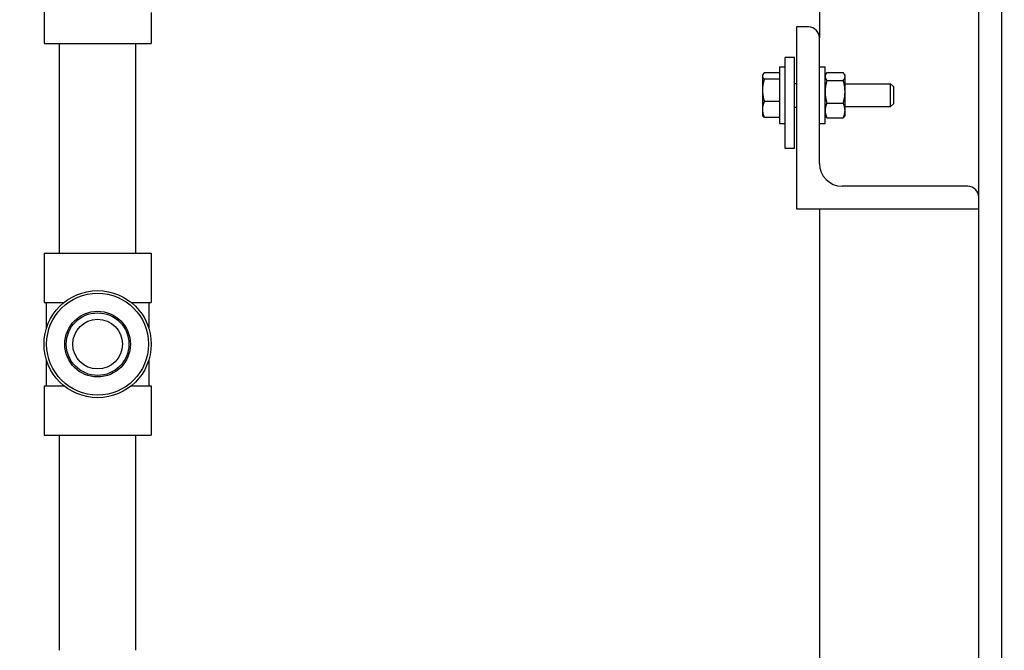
# Model space of a CAD drawing. Header units: inches. Extents: x 24 to 1128, y -69 to 748.
# Tile 64 of 256: x 141.13 to 151.95, y 232.66 to 239.6. Entities that reach past the tile are written whole.
import ezdxf

# ---------------------------------------------------------------- set-up
doc = ezdxf.new("R2010")
doc.units = ezdxf.units.IN
doc.header["$LTSCALE"] = 32
doc.header["$MEASUREMENT"] = 0
doc.layers.add('Dimension (ANSI)', color=7, linetype='Continuous', lineweight=25)
doc.layers.add('Visible (ANSI)', color=7, linetype='Continuous', lineweight=30)
doc.styles.add('Note Text (ANSI)', font='tahoma.ttf')
doc.dimstyles.new('SB Fraction-16 (ANSI)', dxfattribs={"dimscale": 32, "dimtxt": 0.125, "dimasz": 0.098425, "dimexe": 0.125, "dimexo": 0.0625, "dimgap": 0.031496, "dimtad": 0, "dimtih": 1, "dimtoh": 1, "dimdec": 4, "dimrnd": 1e-08, "dimzin": 0, "dimdsep": 46, "dimlunit": 5, "dimtxsty": 'Note Text (ANSI)', "dimcen": 0.09, "dimdle": 0.393701, "dimclrd": 256, "dimclre": 256, "dimclrt": 256, "dimadec": 0, "dimazin": 3, "dimtfac": 0.96, "dimtofl": 0, "dimtmove": 0, "dimatfit": 3, "dimfxl": 1, "dimfrac": 2, "dimtolj": 1, "dimtzin": 12, "dimlwd": -1, "dimlwe": -1, "dimarcsym": 0})

# ---------------------------------------------------------------- blocks, each defined once
blk = doc.blocks.new('*D15')
at = {"layer": 'Defpoints', "color": 0, "transparency": 16777216}
for p in [(159.29, 460.484), (67.957, 170.772), (125.165, 170.772)]:
    blk.add_point(p, dxfattribs=at)
at = {"layer": 'Dimension (ANSI)', "transparency": 16777216}
for p, q in [((157.29, 460.484), (63.957, 460.484)), ((67.957, 457.334), (67.957, 323.161)), ((67.957, 173.922), (67.957, 316.095)), ((123.165, 170.772), (63.957, 170.772))]:
    blk.add_line(p, q, dxfattribs=at)
for points in [[(67.432, 457.334), (68.482, 457.334), (67.957, 460.484)], [(67.432, 173.922), (68.482, 173.922), (67.957, 170.772)]]:
    blk.add_solid(points, dxfattribs=at)
at = {"layer": 'Dimension (ANSI)', "transparency": 16777216, "insert": (55.77, 322.153), "char_height": 4, "attachment_point": 1, "style": 'Note Text (ANSI)'}
blk.add_mtext('\\A1;289 11/16', dxfattribs=at)

msp = doc.modelspace()

# ---------------------------------------------------------------- linework, layer by layer
at = {"layer": 'Visible (ANSI)'}
for p, q in [((151.66537, 210.93367), (151.66537, 265.29617)), ((151.91537, 265.29617), (151.91537, 210.93367)), ((149.91537, 239.97651), (149.91537, 239.39492)), ((141.39761, 239.8727), (141.39761, 239.3317)), ((142.57461, 239.67545), (142.57461, 239.3317)), ((149.79537, 239.51492), (149.66537, 239.51492)), ((149.66537, 239.51492), (149.66537, 237.51492)), ((149.91537, 238.01492), (149.91537, 239.39492)), ((141.39761, 239.3317), (142.57461, 239.3317)), ((141.56611, 237.0292), (141.56611, 239.3317)), ((142.40611, 237.0292), (142.40611, 239.3317)), ((149.64037, 239.17992), (149.54037, 239.17992)), ((149.54037, 238.17992), (149.54037, 239.17992)), ((149.64037, 238.17992), (149.64037, 239.17992)), ((149.47787, 239.07742), (149.47787, 238.45242)), ((149.47787, 239.07742), (149.54037, 239.07742)), ((149.91537, 239.07742), (149.97787, 239.07742)), ((149.97787, 238.45242), (149.97787, 239.07742)), ((149.28987, 238.98392), (149.29469, 238.99227)), ((149.28987, 238.98392), (149.28987, 238.97587)), ((149.28987, 238.97587), (149.28987, 238.81946)), ((149.47787, 239.00983), (149.30943, 239.00983)), ((149.47787, 238.94192), (149.30943, 238.94192)), ((149.47787, 239.00983), (149.47787, 238.97587)), ((149.47787, 238.98392), (149.47787, 238.98392)), ((149.47787, 238.97587), (149.47787, 238.94192)), ((149.47787, 238.94192), (149.47787, 238.81946)), ((149.97787, 238.98367), (149.98584, 238.99747)), ((149.99741, 239.01355), (150.17733, 239.01355)), ((150.19687, 238.98367), (150.1889, 238.99747)), ((150.19687, 238.97069), (150.19687, 238.98367)), ((150.19687, 238.80351), (150.19687, 238.97069)), ((149.64037, 238.89492), (149.66537, 238.89492)), ((149.99741, 238.92782), (150.17733, 238.92782)), ((150.19687, 238.88992), (150.69812, 238.88992)), ((150.69812, 238.63992), (150.69812, 238.88992)), ((150.72787, 238.85925), (150.69812, 238.88992)), ((150.72787, 238.85925), (150.72787, 238.67059)), ((149.28987, 238.81946), (149.28987, 238.60851)), ((149.47787, 238.81946), (149.47787, 238.697)), ((150.19687, 238.59774), (150.19687, 238.80351)), ((149.47787, 238.697), (149.30943, 238.697)), ((149.47787, 238.697), (149.47787, 238.60851)), ((149.64037, 238.63492), (149.66537, 238.63492)), ((149.99741, 238.67919), (150.17733, 238.67919)), ((150.19687, 238.63992), (150.69812, 238.63992)), ((150.72787, 238.67059), (150.69812, 238.63992)), ((149.28987, 238.60851), (149.28987, 238.54592)), ((149.28987, 238.54592), (149.29469, 238.53757)), ((149.47787, 238.52001), (149.30943, 238.52001)), ((149.47787, 238.60851), (149.47787, 238.52001)), ((149.47787, 238.54592), (149.47787, 238.54592)), ((149.97787, 238.54617), (149.98584, 238.53237)), ((149.99741, 238.51629), (150.17733, 238.51629)), ((150.19687, 238.54617), (150.1889, 238.53237)), ((150.19687, 238.54617), (150.19687, 238.59774)), ((149.47787, 238.45242), (149.54037, 238.45242)), ((149.91537, 238.45242), (149.97787, 238.45242)), ((149.64037, 238.17992), (149.54037, 238.17992)), ((151.54537, 237.76492), (150.16537, 237.76492)), ((149.66537, 237.51492), (151.66537, 237.51492)), ((149.91537, 237.51492), (149.91537, 223.54617)), ((141.39761, 237.0292), (142.57461, 237.0292)), ((141.39761, 237.0292), (141.39761, 236.4882)), ((142.57461, 237.0292), (142.57461, 236.4882)), ((141.39761, 236.4882), (141.6178, 236.4882)), ((141.42236, 236.4882), (141.42236, 236.19807)), ((142.35442, 236.4882), (142.57461, 236.4882)), ((142.54986, 236.4882), (142.54986, 236.19807)), ((141.42236, 235.86033), (141.42236, 235.5702)), ((142.54986, 235.86033), (142.54986, 235.5702)), ((141.39761, 235.5702), (141.6178, 235.5702)), ((141.39761, 235.5702), (141.39761, 235.0292)), ((142.35442, 235.5702), (142.57461, 235.5702)), ((142.57461, 235.5702), (142.57461, 235.0292)), ((141.39761, 235.0292), (142.57461, 235.0292)), ((141.56611, 232.6642), (141.56611, 235.0292)), ((142.40611, 232.6642), (142.40611, 235.0292))]:
    msp.add_line(p, q, dxfattribs=at)
for radius in [0.5885, 0.56, 0.36065, 0.34397, 0.273]:
    msp.add_circle((141.98611, 236.0292), radius, dxfattribs=at)
for centre, radius, start, end in [((149.79537, 239.39492), 0.12, 0, 90), ((150.16537, 238.01492), 0.25, 180, 270), ((151.54537, 237.64492), 0.12, 0, 90)]:
    msp.add_arc(centre, radius, start, end, dxfattribs=at)
for points, weights in [([(149.30943, 239.00983), (149.28987, 238.99163), (149.28987, 238.97587)], [1, 1.0379548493, 1]), ([(149.28987, 238.97587), (149.28987, 238.96011), (149.30943, 238.94192)], [1, 1.0379548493, 1]), ([(149.30943, 238.94192), (149.28987, 238.87629), (149.28987, 238.81946)], [1, 1.0379548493, 1]), ([(149.99741, 239.01355), (149.97787, 238.99058), (149.97787, 238.97069)], [1, 1.0379548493, 1]), ([(149.97787, 238.97069), (149.97787, 238.95079), (149.99741, 238.92782)], [1, 1.0379548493, 1]), ([(150.19687, 238.97069), (150.19687, 238.99058), (150.17733, 239.01355)], [1, 1.0379548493, 1]), ([(150.17733, 238.92782), (150.19687, 238.95079), (150.19687, 238.97069)], [1, 1.0379548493, 1]), ([(149.99741, 238.92782), (149.97787, 238.8612), (149.97787, 238.80351)], [1, 1.0379548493, 1]), ([(150.19687, 238.80351), (150.19687, 238.8612), (150.17733, 238.92782)], [1, 1.0379548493, 1]), ([(149.28987, 238.81946), (149.28987, 238.76263), (149.30943, 238.697)], [1, 1.0379548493, 1]), ([(149.97787, 238.80351), (149.97787, 238.74581), (149.99741, 238.67919)], [1, 1.0379548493, 1]), ([(150.17733, 238.67919), (150.19687, 238.74581), (150.19687, 238.80351)], [1, 1.0379548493, 1]), ([(149.30943, 238.697), (149.28987, 238.64958), (149.28987, 238.60851)], [1, 1.0379548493, 1]), ([(149.99741, 238.67919), (149.97787, 238.63554), (149.97787, 238.59774)], [1, 1.0379548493, 1]), ([(150.19687, 238.59774), (150.19687, 238.63554), (150.17733, 238.67919)], [1, 1.0379548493, 1]), ([(149.28987, 238.60851), (149.28987, 238.56743), (149.30943, 238.52001)], [1, 1.0379548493, 1]), ([(149.30943, 238.52001), (149.29949, 238.52925), (149.29469, 238.53757)], [1, 1.01893120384, 1.01897731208]), ([(149.97787, 238.59774), (149.97787, 238.55994), (149.99741, 238.51629)], [1, 1.0379548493, 1]), ([(149.99741, 238.51629), (149.99029, 238.52466), (149.98584, 238.53237)], [1, 1.01350529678, 1.01739954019]), ([(150.17733, 238.51629), (150.19687, 238.55994), (150.19687, 238.59774)], [1, 1.0379548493, 1]), ([(150.1889, 238.53237), (150.18445, 238.52466), (150.17733, 238.51629)], [1.01739954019, 1.01350529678, 1])]:
    msp.add_rational_spline(points, weights, degree=2, dxfattribs=at)

# ---------------------------------------------------------------- dimensions: what is measured, and where the dimension line sits
at = {"layer": 'Dimension (ANSI)'}
dim = msp.add_linear_dim(base=(67.95681, 170.77197), p1=(159.29037, 460.48367), p2=(125.16537, 170.77197), angle=270, dimstyle='SB Fraction-16 (ANSI)', override={"dimgap": 0.031496, "dimdec": 4, "dimtol": 0, "dimlim": 0, "dimtp": 0, "dimtm": 0, "dimtdec": 2, "dimatfit": 1}, dxfattribs=at)
dim.commit()
dim.dimension.update_dxf_attribs({"geometry": '*D15', "text_midpoint": (67.95681, 319.62782), "dimtype": 160})

doc.saveas('drawing.dxf')
